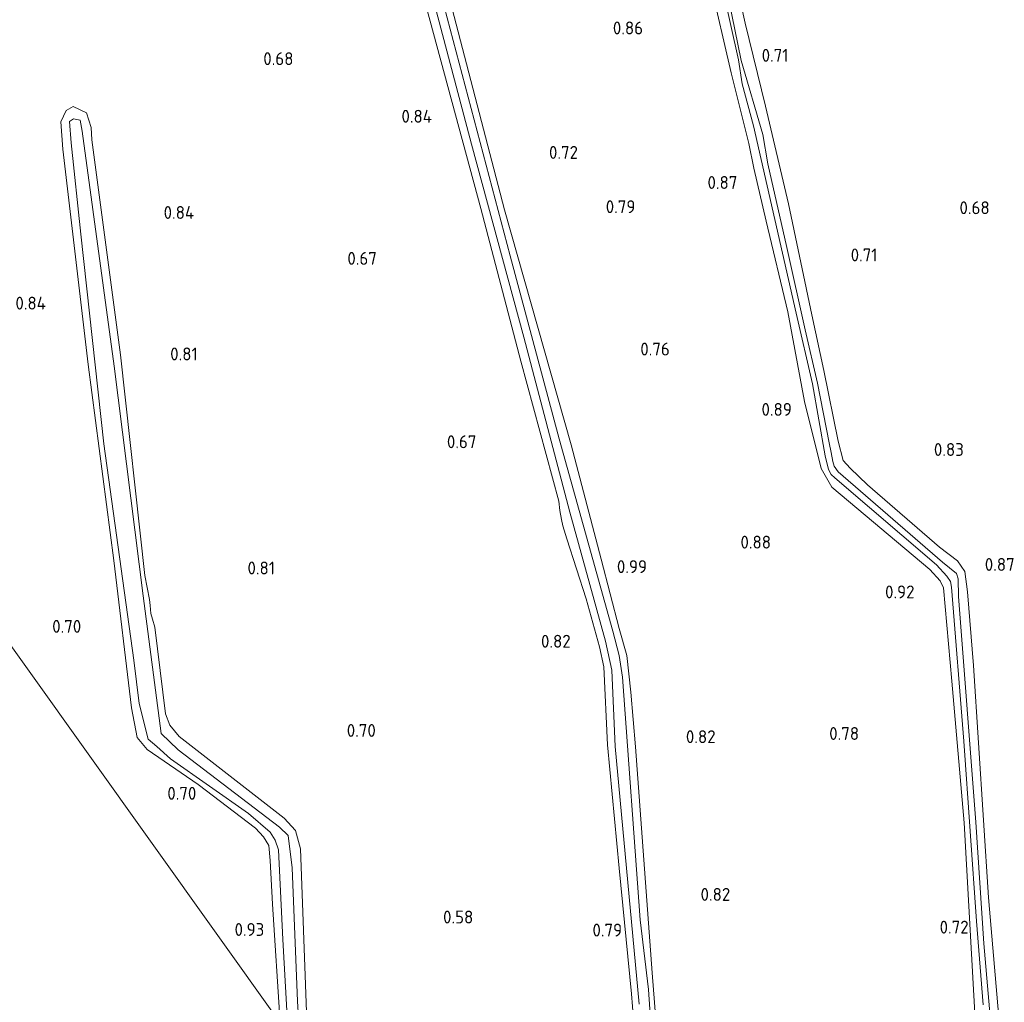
# Model space of a CAD drawing. Extents: x 130905 to 137824, y 412333 to 417928.
# Tile 174 of 256: x 133917 to 134054, y 415240 to 415378. Entities that reach past the tile are written whole.
import ezdxf
from ezdxf.enums import TextEntityAlignment as Align

# ---------------------------------------------------------------- set-up
doc = ezdxf.new("R2010")
doc.units = 0
for name, color, linetype, lineweight in [('B-ME-GR-GRAS-GV', 60, 'Continuous', 13), ('B-ME-OG-WATER_SLOOT-G', 120, 'Continuous', 18), ('B-ME-OG-WATER_SLOOT-GV', 120, 'Continuous', 18), ('X-XX-AL-HOOGTELABEL-S', 7, 'Continuous', 25)]:
    doc.layers.add(name, color=color, linetype=linetype, lineweight=lineweight)
doc.styles.add('NLCS-ISO-ANNOTATIVE-T18', font='NLCS-ISO.ttf', dxfattribs={"height": 1.8})

# ---------------------------------------------------------------- blocks, each defined once
blk = doc.blocks.new('SAL-HOOGTELABEL-SO')
at = {"color": 0, "linetype": 'ByBlock', "lineweight": -2, "style": 'NLCS-ISO-ANNOTATIVE-T18'}
blk.add_attdef('HOOGTE', text='', height=1.8, dxfattribs=at).set_placement((2.79, 0), align=Align.RIGHT)

msp = doc.modelspace()

# ---------------------------------------------------------------- linework, layer by layer
at = {"layer": 'B-ME-GR-GRAS-GV'}
for points in [[(134008.737, 415409.563, -0.248), (134017.153, 415371.964, -0.248), (134017.67, 415368.608, -0.248), (134019.238, 415362.755, -0.248), (134025.218, 415336.548, -0.248), (134027.47, 415326.661, -0.248), (134029.231, 415316.621, -0.248), (134029.717, 415314.669, -0.248), (134030.097, 415313.976, -0.248), (134030.627, 415313.53, -0.248), (134044.837, 415301.383, -0.248), (134046.283, 415299.759, -0.248), (134046.765, 415299.007, -0.248), (134046.903, 415298.235, -0.248), (134048.662, 415276.704, -0.248), (134050.4, 415251.553, -0.248), (134051.367, 415239.86, -0.248)], [(133968.652, 415402.351, -0.248), (133979.779, 415360.168, -0.248), (133987.131, 415333.182, -0.248), (133993.563, 415308.701, -0.248), (133998.559, 415290.674, -0.248), (133999.427, 415286.641, -0.248), (133999.874, 415275.937, -0.248), (134003.265, 415239.954, -0.248)], [(134053.853, 415234.286, 0.587), (134052.089, 415254.831, 0.523), (134049.974, 415287.278, 0.627), (134049.132, 415297.606, 0.688), (134048.801, 415300.436, 0.734), (134047.743, 415301.919, 0.762), (134045.252, 415303.813, 0.766), (134035.15, 415312.536, 0.874), (134032.75, 415314.891, 0.885), (134031.762, 415315.957, 0.816), (134031.081, 415318.642, 0.76), (134029.066, 415328.513, 0.745), (134027.386, 415336.304, 0.745), (134024.115, 415351.817, 0.733), (134020.924, 415365.472, 0.745), (134018.049, 415377.072, 0.708), (134015.785, 415387.354, 0.62)], [(134015.785, 415387.354, 0.62), (134018.049, 415377.072, 0.708), (134020.924, 415365.472, 0.745), (134024.115, 415351.817, 0.733), (134027.386, 415336.304, 0.745), (134029.066, 415328.513, 0.745), (134031.081, 415318.642, 0.76), (134031.762, 415315.957, 0.816), (134032.75, 415314.891, 0.885), (134035.15, 415312.536, 0.874), (134045.252, 415303.813, 0.766), (134047.743, 415301.919, 0.762), (134048.801, 415300.436, 0.734), (134049.132, 415297.606, 0.688), (134049.974, 415287.278, 0.627), (134052.089, 415254.831, 0.523), (134053.853, 415234.286, 0.587)], [(134013.156, 415382.858, 0.641), (134016.086, 415370.153, 0.603), (134018.56, 415360.255, 0.716), (134019.292, 415356.817, 0.603), (134021.012, 415349.412, 0.703), (134024.033, 415336.751, 0.553), (134026.372, 415324.212, 0.653), (134028.671, 415314.852, 0.691), (134030.175, 415312.223, 0.816), (134043.885, 415300.726, 0.765), (134045.331, 415299.102, 0.725), (134045.809, 415298.137, 0.689), (134046.945, 415285.106, 0.645), (134048.672, 415265.297, 0.594), (134050.344, 415235.326, 0.574)], [(134050.344, 415235.326, 0.574), (134048.672, 415265.297, 0.594), (134046.945, 415285.106, 0.645), (134045.809, 415298.137, 0.689), (134045.331, 415299.102, 0.725), (134043.885, 415300.726, 0.765), (134030.175, 415312.223, 0.816), (134028.671, 415314.852, 0.691), (134026.372, 415324.212, 0.653), (134024.033, 415336.751, 0.553), (134021.012, 415349.412, 0.703), (134019.292, 415356.817, 0.603), (134018.56, 415360.255, 0.716), (134016.086, 415370.153, 0.603), (134013.156, 415382.858, 0.641)], [(133972.929, 415381.4, 0.688), (133981.119, 415351.182, 0.703), (133986.705, 415329.821, 0.679), (133992.004, 415310.272, 0.724), (133992.171, 415308.952, 0.656), (133992.4, 415307.718, 0.529), (133992.587, 415306.798, 0.683), (133993.124, 415305.014, 0.781), (133995.853, 415296.599, 0.831), (133997.719, 415289.881, 0.803), (133998.293, 415287.105, 0.808), (133998.8, 415276.188, 0.652), (134000.471, 415258.971, 0.558), (134002.158, 415241.384, 0.529), (134003.718, 415221.879, 0.549)], [(134003.718, 415221.879, 0.549), (134002.158, 415241.384, 0.529), (134000.471, 415258.971, 0.558), (133998.8, 415276.188, 0.652), (133998.293, 415287.105, 0.808), (133997.719, 415289.881, 0.803), (133995.853, 415296.599, 0.831), (133993.124, 415305.014, 0.781), (133992.587, 415306.798, 0.683), (133992.4, 415307.718, 0.529), (133992.171, 415308.952, 0.656), (133992.004, 415310.272, 0.724), (133986.705, 415329.821, 0.679), (133981.119, 415351.182, 0.703), (133972.929, 415381.4, 0.688)], [(134008.07, 415205.841, 0.488), (134005.067, 415244.31, 0.485), (134002.734, 415275.917, 0.695), (134002.079, 415283.574, 0.671), (134001.529, 415288.662, 0.827), (134000.452, 415292.472, 0.902), (133997.909, 415302.15, 0.942), (133993.735, 415318.133, 0.752), (133984.393, 415351.015, 0.7), (133976.783, 415380.399, 0.736)], [(133976.783, 415380.399, 0.736), (133984.393, 415351.015, 0.7), (133993.735, 415318.133, 0.752), (133997.909, 415302.15, 0.942), (134000.452, 415292.472, 0.902), (134001.529, 415288.662, 0.827), (134002.079, 415283.574, 0.671), (134002.734, 415275.917, 0.695), (134005.067, 415244.31, 0.485), (134008.07, 415205.841, 0.488)], [(134052.839, 415232.277, -0.248), (134051.462, 415248.426, -0.248), (134050.31, 415265.403, -0.248), (134047.892, 415296.917, -0.248), (134047.827, 415299.418, -0.248), (134047.624, 415300.133, -0.248), (134045.648, 415301.755, -0.248), (134031.067, 415314.352, -0.248), (134030.507, 415315.157, -0.248), (134030.336, 415315.793, -0.248), (134030.08, 415317.074, -0.248), (134029.818, 415318.428, -0.248), (134028.166, 415326.743, -0.248), (134026.437, 415334.228, -0.248), (134023.881, 415345.748, -0.248), (134021.256, 415357.421, -0.248), (134020.521, 415361.508, -0.248), (134017.529, 415371.891, -0.248), (134015.763, 415380.357, -0.248)], [(134006.271, 415216.527, -0.248), (134004.56, 415242.006, -0.248), (134003.393, 415251.716, -0.248), (134000.926, 415285.663, -0.248), (134000.438, 415288.688, -0.248), (133999.561, 415292.104, -0.248), (133992.049, 415318.983, -0.248), (133985.205, 415344.581, -0.248), (133975.995, 415379.406, -0.248)], [(133956.728, 415238.859, 0.538), (133955.888, 415261.629, 0.803), (133955.183, 415264.192, 0.758), (133953.605, 415265.917, 0.728), (133938.917, 415277.364, 0.817), (133937.597, 415278.925, 0.777), (133937.021, 415280.542, 0.753), (133935.536, 415292.636, 0.693), (133935.213, 415293.747, 0.547), (133934.939, 415294.534, 0.407), (133934.883, 415295.655, 0.455), (133934.764, 415296.524, 0.575), (133934.111, 415299.859, 0.595), (133930.732, 415330.729, 0.771), (133926.734, 415360.763, 0.771), (133926.609, 415362.492, 0.711), (133925.944, 415364.555, 0.624), (133924.111, 415365.434, 0.596), (133923.146, 415364.893, 0.604), (133922.377, 415363.303, 0.66), (133922.667, 415359.472, 0.678), (133926.214, 415329.389, 0.722), (133929.783, 415301.977, 0.668), (133932.24, 415281.385, 0.719), (133933.061, 415277.234, 0.717), (133934.453, 415275.533, 0.717), (133941.599, 415270.625, 0.789), (133949.602, 415264.563, 0.881), (133950.707, 415263.322, 0.835), (133951.463, 415262.1, 0.826), (133951.647, 415260.032, 0.813), (133951.982, 415253.933, 0.76), (133953.064, 415237.311, 0.755), (133899.543, 415312.241, 0.665)], [(133953.064, 415237.311, 0.755), (133951.982, 415253.933, 0.76), (133951.647, 415260.032, 0.813), (133951.463, 415262.1, 0.826), (133950.707, 415263.322, 0.835), (133949.602, 415264.563, 0.881), (133941.599, 415270.625, 0.789), (133934.453, 415275.533, 0.717), (133933.061, 415277.234, 0.717), (133932.24, 415281.385, 0.719), (133929.783, 415301.977, 0.668), (133926.214, 415329.389, 0.722), (133922.667, 415359.472, 0.678), (133922.377, 415363.303, 0.66), (133923.146, 415364.893, 0.604), (133924.111, 415365.434, 0.596), (133925.944, 415364.555, 0.624), (133926.609, 415362.492, 0.711), (133926.734, 415360.763, 0.771), (133930.732, 415330.729, 0.771), (133934.111, 415299.859, 0.595), (133934.764, 415296.524, 0.575), (133934.883, 415295.655, 0.455), (133934.939, 415294.534, 0.407), (133935.213, 415293.747, 0.547), (133935.536, 415292.636, 0.693), (133937.021, 415280.542, 0.753), (133937.597, 415278.925, 0.777), (133938.917, 415277.364, 0.817), (133953.605, 415265.917, 0.728), (133955.183, 415264.192, 0.758), (133955.888, 415261.629, 0.803), (133956.728, 415238.859, 0.538)], [(133955.874, 415233.378, -0.104), (133955.464, 415240.375, -0.076), (133954.737, 415259.011, -0.076), (133954.153, 415263.519, -0.076), (133952.956, 415264.662, -0.076), (133938.773, 415275.475, -0.076), (133936.404, 415277.791, -0.076), (133933.873, 415297.044, -0.076), (133929.812, 415329.124, -0.076), (133925.351, 415361.993, -0.076), (133925.075, 415363.532, -0.076), (133924.127, 415363.719, -0.076), (133923.584, 415363.334, -0.076), (133923.805, 415360.362, -0.076), (133925.159, 415347.597, -0.076), (133928.389, 415318.286, -0.076), (133932.572, 415288.039, -0.076), (133933.343, 415281.951, -0.076), (133934.568, 415276.968, -0.076), (133935.781, 415275.982, -0.076), (133937.694, 415274.229, -0.076), (133948.605, 415266.595, -0.076), (133951.646, 415263.975, -0.076), (133952.338, 415262.878, -0.076), (133952.822, 415261.496, -0.076), (133953.414, 415248.972, -0.076), (133954.173, 415235.758, -0.104)], [(133899.543, 415312.241, 0.665), (133953.064, 415237.311, 0.755), (133954.423, 415218.324, 0.724), (133956.359, 415194.114, 0.7), (133957.844, 415170.701, 0.655), (133958.961, 415152.059, 0.701), (133959.621, 415148.733, 0.65), (133959.83, 415146.206, 0.614), (133959.703, 415144.594, 0.634), (133959.191, 415143.78, 0.659), (133954.63, 415139.7, 0.697), (133944.299, 415130.587, 0.534), (133938.279, 415125.545, 0.447), (133929.849, 415118.175, 0.559), (133924.819, 415113.953, 0.584), (133915.679, 415106.238, 0.659)]]:
    msp.add_polyline3d(points, dxfattribs=at)
at = {"layer": 'B-ME-OG-WATER_SLOOT-G'}
for points in [[(134008.07, 415205.841, 0.488), (134005.067, 415244.31, 0.485), (134002.734, 415275.917, 0.695), (134002.079, 415283.574, 0.671), (134001.529, 415288.662, 0.827), (134000.452, 415292.472, 0.902), (133997.909, 415302.15, 0.942), (133993.735, 415318.133, 0.752), (133984.393, 415351.015, 0.7), (133976.783, 415380.399, 0.736), (133967.729, 415412.694, 0.838), (133961.643, 415436.06, 0.841), (133961.586, 415437.371, 0.841), (133961.692, 415438.095, 0.84), (133962.622, 415439.161, 0.838), (133972.505, 415447.468, 0.811)], [(134000.172, 415441.787, 0.703), (134003.997, 415425.014, 0.616), (134007.867, 415408.263, 0.616), (134010.813, 415394.122, 0.578), (134013.156, 415382.858, 0.641), (134016.086, 415370.153, 0.603), (134018.56, 415360.255, 0.716), (134019.292, 415356.817, 0.603), (134021.012, 415349.412, 0.703), (134024.033, 415336.751, 0.553), (134026.372, 415324.212, 0.653), (134028.671, 415314.852, 0.691), (134030.175, 415312.223, 0.816)], [(134029.066, 415328.513, 0.745), (134027.386, 415336.304, 0.745), (134024.115, 415351.817, 0.733), (134020.924, 415365.472, 0.745), (134018.049, 415377.072, 0.708), (134015.785, 415387.354, 0.62), (134013.501, 415397.91, 0.67), (134011.14, 415407.806, 0.558), (134009.12, 415418.518, 0.67), (134006.84, 415428.481, 0.633), (134004.537, 415438.786, 0.64)], [(133934.899, 415419.926, 0.751), (133935.293, 415418.258, 0.748), (133936.907, 415417.548, 0.748), (133958.356, 415435.523, 0.714), (133958.838, 415435.023, 0.701), (133959.132, 415434.019, 0.7), (133963.729, 415415.958, 0.694), (133972.929, 415381.4, 0.688), (133981.119, 415351.182, 0.703), (133986.705, 415329.821, 0.679), (133992.004, 415310.272, 0.724), (133992.171, 415308.952, 0.656), (133992.4, 415307.718, 0.529), (133992.587, 415306.798, 0.683), (133993.124, 415305.014, 0.781), (133995.853, 415296.599, 0.831), (133997.719, 415289.881, 0.803), (133998.293, 415287.105, 0.808), (133998.8, 415276.188, 0.652), (134000.471, 415258.971, 0.558), (134002.158, 415241.384, 0.529), (134003.718, 415221.879, 0.549)], [(133956.728, 415238.859, 0.538), (133955.888, 415261.629, 0.803), (133955.183, 415264.192, 0.758), (133953.605, 415265.917, 0.728), (133938.917, 415277.364, 0.817), (133937.597, 415278.925, 0.777), (133937.021, 415280.542, 0.753), (133935.536, 415292.636, 0.693), (133935.213, 415293.747, 0.547), (133934.939, 415294.534, 0.407), (133934.883, 415295.655, 0.455), (133934.764, 415296.524, 0.575), (133934.111, 415299.859, 0.595), (133930.732, 415330.729, 0.771), (133926.734, 415360.763, 0.771), (133926.609, 415362.492, 0.711), (133925.944, 415364.555, 0.624), (133924.111, 415365.434, 0.596), (133923.146, 415364.893, 0.604), (133922.377, 415363.303, 0.66), (133922.667, 415359.472, 0.678), (133926.214, 415329.389, 0.722), (133929.783, 415301.977, 0.668), (133932.24, 415281.385, 0.719), (133933.061, 415277.234, 0.717), (133934.453, 415275.533, 0.717), (133941.599, 415270.625, 0.789), (133949.602, 415264.563, 0.881), (133950.707, 415263.322, 0.835), (133951.463, 415262.1, 0.826), (133951.647, 415260.032, 0.813), (133951.982, 415253.933, 0.76), (133953.064, 415237.311, 0.755)], [(134053.853, 415234.286, 0.587), (134052.089, 415254.831, 0.523), (134049.974, 415287.278, 0.627), (134049.132, 415297.606, 0.688), (134048.801, 415300.436, 0.734), (134047.743, 415301.919, 0.762), (134045.252, 415303.813, 0.766), (134035.15, 415312.536, 0.874), (134032.75, 415314.891, 0.885), (134031.762, 415315.957, 0.816), (134031.081, 415318.642, 0.76), (134029.066, 415328.513, 0.745)], [(134030.175, 415312.223, 0.816), (134043.885, 415300.726, 0.765), (134045.331, 415299.102, 0.725), (134045.809, 415298.137, 0.689), (134046.945, 415285.106, 0.645), (134048.672, 415265.297, 0.594), (134050.344, 415235.326, 0.574), (134050.74, 415223.643, 0.605)]]:
    msp.add_polyline3d(points, dxfattribs=at)
at = {"layer": 'B-ME-OG-WATER_SLOOT-GV'}
for points in [[(134051.367, 415239.86, -0.248), (134050.4, 415251.553, -0.248), (134048.662, 415276.704, -0.248), (134046.903, 415298.235, -0.248), (134046.765, 415299.007, -0.248), (134046.283, 415299.759, -0.248), (134044.837, 415301.383, -0.248), (134030.627, 415313.53, -0.248), (134030.097, 415313.976, -0.248), (134029.717, 415314.669, -0.248), (134029.231, 415316.621, -0.248), (134027.47, 415326.661, -0.248), (134025.218, 415336.548, -0.248), (134019.238, 415362.755, -0.248), (134017.67, 415368.608, -0.248), (134017.153, 415371.964, -0.248), (134008.737, 415409.563, -0.248)], [(134003.265, 415239.954, -0.248), (133999.874, 415275.937, -0.248), (133999.427, 415286.641, -0.248), (133998.559, 415290.674, -0.248), (133993.563, 415308.701, -0.248), (133987.131, 415333.182, -0.248), (133979.779, 415360.168, -0.248), (133968.652, 415402.351, -0.248)], [(134015.763, 415380.357, -0.248), (134017.529, 415371.891, -0.248), (134020.521, 415361.508, -0.248), (134021.256, 415357.421, -0.248), (134023.881, 415345.748, -0.248), (134026.437, 415334.228, -0.248), (134028.166, 415326.743, -0.248), (134029.818, 415318.428, -0.248), (134030.08, 415317.074, -0.248), (134030.336, 415315.793, -0.248), (134030.507, 415315.157, -0.248), (134031.067, 415314.352, -0.248), (134045.648, 415301.755, -0.248), (134047.624, 415300.133, -0.248), (134047.827, 415299.418, -0.248), (134047.892, 415296.917, -0.248), (134050.31, 415265.403, -0.248), (134051.462, 415248.426, -0.248), (134052.839, 415232.277, -0.248)], [(133975.995, 415379.406, -0.248), (133985.205, 415344.581, -0.248), (133992.049, 415318.983, -0.248), (133999.561, 415292.104, -0.248), (134000.438, 415288.688, -0.248), (134000.926, 415285.663, -0.248), (134003.393, 415251.716, -0.248), (134004.56, 415242.006, -0.248), (134006.271, 415216.527, -0.248)], [(133954.173, 415235.758, -0.104), (133953.414, 415248.972, -0.076), (133952.822, 415261.496, -0.076), (133952.338, 415262.878, -0.076), (133951.646, 415263.975, -0.076), (133948.605, 415266.595, -0.076), (133937.694, 415274.229, -0.076), (133935.781, 415275.982, -0.076), (133934.568, 415276.968, -0.076), (133933.343, 415281.951, -0.076), (133932.572, 415288.039, -0.076), (133928.389, 415318.286, -0.076), (133925.159, 415347.597, -0.076), (133923.805, 415360.362, -0.076), (133923.584, 415363.334, -0.076), (133924.127, 415363.719, -0.076), (133925.075, 415363.532, -0.076), (133925.351, 415361.993, -0.076), (133929.812, 415329.124, -0.076), (133933.873, 415297.044, -0.076), (133936.404, 415277.791, -0.076), (133938.773, 415275.475, -0.076), (133952.956, 415264.662, -0.076), (133954.153, 415263.519, -0.076), (133954.737, 415259.011, -0.076), (133955.464, 415240.375, -0.076), (133955.874, 415233.378, -0.104)]]:
    msp.add_polyline3d(points, dxfattribs=at)

# ---------------------------------------------------------------- block references
at = {"layer": 'X-XX-AL-HOOGTELABEL-S'}
for p, values in [((134001.002, 415375.525, 0.86), {'HOOGTE': '0.86'}), ((134021.327, 415371.7, 0.708), {'HOOGTE': '0.71'}), ((133952.118, 415371.228, 0.683), {'HOOGTE': '0.68'}), ((133971.486, 415363.176, 0.836), {'HOOGTE': '0.84'}), ((133991.9, 415358.121, 0.72), {'HOOGTE': '0.72'}), ((134014.19, 415353.917, 0.873), {'HOOGTE': '0.87'}), ((133938.23, 415349.723, 0.836), {'HOOGTE': '0.84'}), ((133999.93, 415350.533, 0.789), {'HOOGTE': '0.79'}), ((134049.469, 415350.387, 0.684), {'HOOGTE': '0.68'}), ((133963.779, 415343.306, 0.67), {'HOOGTE': '0.67'}), ((134033.774, 415343.791, 0.708), {'HOOGTE': '0.71'}), ((133917.506, 415337.049, 0.836), {'HOOGTE': '0.84'}), ((134004.74, 415330.629, 0.758), {'HOOGTE': '0.76'}), ((133938.718, 415329.946, 0.808), {'HOOGTE': '0.81'}), ((134021.805, 415322.192, 0.886), {'HOOGTE': '0.89'}), ((133977.702, 415317.669, 0.67), {'HOOGTE': '0.67'}), ((134045.855, 415316.582, 0.833), {'HOOGTE': '0.83'}), ((134018.896, 415303.632, 0.883), {'HOOGTE': '0.88'}), ((133949.525, 415300.018, 0.807), {'HOOGTE': '0.81'}), ((134001.555, 415300.208, 0.993), {'HOOGTE': '0.99'}), ((134052.964, 415300.514, 0.873), {'HOOGTE': '0.87'}), ((134038.955, 415296.672, 0.923), {'HOOGTE': '0.92'}), ((133922.442, 415291.856, 0.695), {'HOOGTE': '0.70'}), ((133990.879, 415289.774, 0.82), {'HOOGTE': '0.82'}), ((133963.63, 415277.306, 0.695), {'HOOGTE': '0.70'}), ((134031.21, 415276.876, 0.783), {'HOOGTE': '0.78'}), ((134011.141, 415276.429, 0.823), {'HOOGTE': '0.82'}), ((133938.535, 415268.515, 0.695), {'HOOGTE': '0.70'}), ((134013.191, 415254.379, 0.823), {'HOOGTE': '0.82'}), ((133977.262, 415251.217, 0.583), {'HOOGTE': '0.58'}), ((133948.036, 415249.473, 0.925), {'HOOGTE': '0.93'}), ((133998.073, 415249.394, 0.786), {'HOOGTE': '0.79'}), ((134046.524, 415249.802, 0.721), {'HOOGTE': '0.72'})]:
    msp.add_blockref('SAL-HOOGTELABEL-SO', p, dxfattribs=at).add_auto_attribs(values)

doc.saveas('drawing.dxf')
